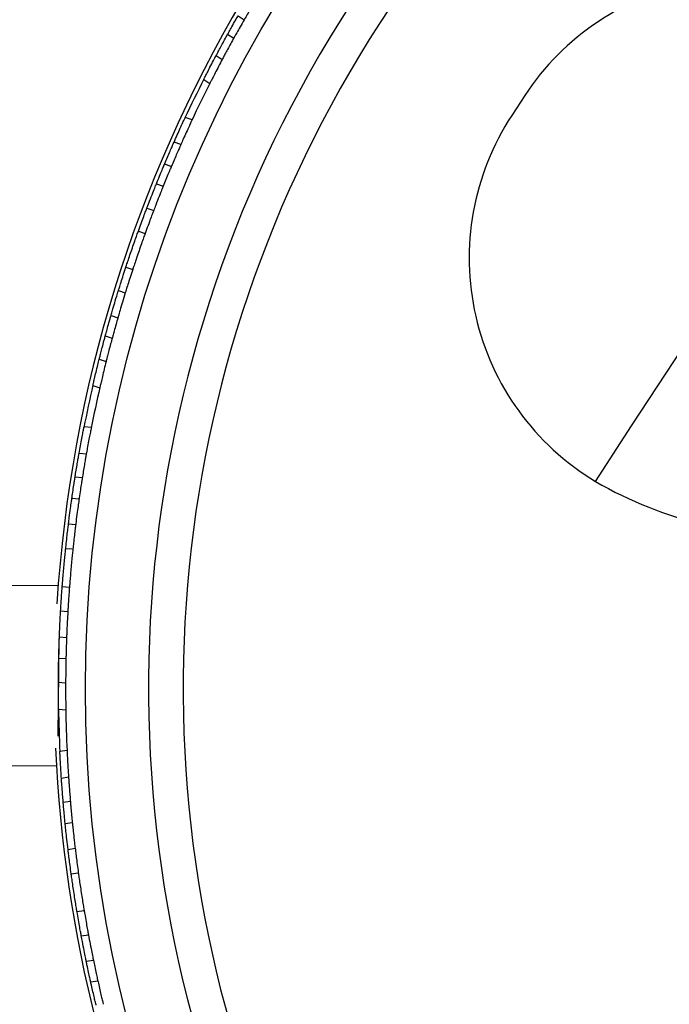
# Model space of a CAD drawing. Header units: millimetres. Extents: x 65 to 121, y 64 to 185.
# Tile 27 of 175: x 76.66 to 80.26, y 81.82 to 87.29. Entities that reach past the tile are written whole.
import ezdxf

# ---------------------------------------------------------------- set-up
doc = ezdxf.new("R2010")
doc.units = ezdxf.units.MM

msp = doc.modelspace()

# ---------------------------------------------------------------- linework, layer by layer
at = {"color": 7, "linetype": 'Continuous', "lineweight": 25}
for p, q in [((77.86992, 87.3164), (77.90357, 87.29468)), ((77.81189, 87.21378), (77.84562, 87.192)), ((77.74788, 87.09574), (77.78166, 87.07394)), ((77.67895, 86.96289), (77.71286, 86.941)), ((79.46073, 86.87278), (79.38891, 86.76306)), ((77.61401, 86.73791), (77.57611, 86.75096)), ((77.55208, 86.60164), (77.51417, 86.61469)), ((77.49877, 86.4784), (77.46092, 86.49143)), ((77.41604, 86.38241), (77.45391, 86.36938)), ((77.36357, 86.24852), (77.40141, 86.23549)), ((77.31612, 86.12044), (77.35395, 86.10742)), ((77.24699, 85.91961), (77.28482, 85.90659)), ((77.20555, 85.78946), (77.24339, 85.77644)), ((77.16449, 85.65164), (77.20236, 85.6386)), ((77.13269, 85.53812), (77.1706, 85.52507)), ((77.09882, 85.40819), (77.13682, 85.39511)), ((77.06367, 85.2627), (77.10183, 85.24957)), ((77.05446, 85.02872), (77.01454, 85.03232)), ((77.02703, 84.88158), (76.98705, 84.88518)), ((77.00478, 84.74916), (76.96485, 84.75276)), ((76.94732, 84.63617), (76.98721, 84.63258)), ((76.92842, 84.49361), (76.96828, 84.49002)), ((76.913, 84.3579), (76.95284, 84.35431)), ((76.871, 84.14899), (76.38815, 84.15349)), ((76.89394, 84.14636), (76.93378, 84.14277)), ((76.88485, 84.01008), (76.92471, 84.00649)), ((76.87472, 83.85743), (76.86968, 83.31523)), ((76.87796, 83.86644), (76.91785, 83.86284)), ((76.87427, 83.74861), (76.91426, 83.745)), ((76.87245, 83.61434), (76.91249, 83.61074)), ((76.87315, 83.46467), (76.91335, 83.46105)), ((76.9202, 83.23529), (76.88058, 83.22922)), ((76.37885, 83.15353), (76.86169, 83.14904)), ((76.92869, 83.08585), (76.88907, 83.07978)), ((76.93877, 82.95195), (76.8992, 82.94589)), ((76.91012, 82.82851), (76.94971, 82.83456)), ((76.92588, 82.68556), (76.96544, 82.69161)), ((76.94339, 82.55011), (76.98293, 82.55616)), ((76.97551, 82.34015), (77.01505, 82.3462)), ((76.9993, 82.20566), (77.03886, 82.21171)), ((77.02699, 82.06454), (77.06658, 82.0706)), ((77.05159, 81.94925), (77.09122, 81.95531))]:
    msp.add_line(p, q, dxfattribs=at)
at = {"color": 1, "linetype": 'Continuous', "lineweight": 25}
for p, q in [((80.05413, 85.03781), (81.50947, 87.26104)), ((79.85269, 84.73009), (80.05413, 85.03781))]:
    msp.add_line(p, q, dxfattribs=at)
at = {"color": 7, "linetype": 'Continuous', "lineweight": 25}
msp.add_circle((84.37246, 83.57916), 7.35, dxfattribs=at)
for centre, radius, start, end in [((84.37246, 83.57916), 7, 95.607833, 207.510882), ((84.37246, 83.57916), 6.80778, 95.728718, 207.401313), ((84.37246, 83.57916), 7.52307, 122.517804, 176.415784), ((80.67217, 86.07976), 1.44792, 54.67081, 146.79095), ((84.37246, 83.57916), 7.5, 153.162932, 155.001426), ((84.37246, 83.57916), 7.46, 153.195243, 154.969114), ((80.60035, 85.97004), 1.44792, 146.79095, 238.91108), ((84.37246, 83.57916), 7.5, 167.009086, 168.847579), ((84.37246, 83.57916), 7.46, 167.041397, 168.815268), ((80.98369, 86.68074), 2.25482, 239.89472, 273.33516), ((84.37246, 83.57916), 7.5, 180.855239, 182.693733), ((84.37246, 83.57916), 7.46, 180.887551, 182.661422), ((84.37246, 83.57916), 7.52307, 182.517804, 206.075842)]:
    msp.add_arc(centre, radius, start, end, dxfattribs=at)
for points, knots in [([(77.9764, 87.41869), (77.96675, 87.40253), (77.94745, 87.37021), (77.92389, 87.32989), (77.90949, 87.30498), (77.90513, 87.29739), (77.90357, 87.29468)], [0, 0, 0, 0, 0.2810745, 0.5621479, 0.8432137, 1, 1, 1, 1]), ([(77.81271, 87.21505), (77.81249, 87.21465), (77.81137, 87.21264), (77.81724, 87.22324), (77.83011, 87.2463), (77.84866, 87.27926), (77.86318, 87.30462), (77.86992, 87.3164)], [0, 0, 0, 0, 0.0600549, 0.3028573, 0.5457465, 0.7890753, 1, 1, 1, 1]), ([(77.90357, 87.29468), (77.89579, 87.28107), (77.88023, 87.25387), (77.86151, 87.22051), (77.84963, 87.19916), (77.84481, 87.19045), (77.84587, 87.19236), (77.84597, 87.19253)], [0, 0, 0, 0, 0.2439335, 0.4878715, 0.7316544, 0.9749727, 1, 1, 1, 1]), ([(77.74848, 87.09667), (77.74863, 87.09695), (77.74897, 87.09759), (77.75657, 87.11189), (77.76921, 87.13549), (77.78584, 87.16621), (77.8016, 87.19499), (77.81097, 87.21191), (77.81421, 87.21775)], [0, 0, 0, 0, 0.1466261, 0.3344131, 0.5224777, 0.7111565, 0.9003255, 1, 1, 1, 1]), ([(77.84789, 87.19601), (77.84168, 87.18476), (77.82925, 87.16226), (77.81124, 87.12914), (77.79619, 87.10117), (77.78586, 87.08178), (77.78177, 87.07408), (77.78186, 87.07425), (77.78188, 87.07428)], [0, 0, 0, 0, 0.1893154, 0.3786269, 0.5679908, 0.757057, 0.9455282, 1, 1, 1, 1]), ([(77.6799, 86.96436), (77.6797, 86.96398), (77.67903, 86.96265), (77.68479, 86.97405), (77.69647, 86.99699), (77.71334, 87.02976), (77.73141, 87.06442), (77.74316, 87.08663), (77.74811, 87.09597)], [0, 0, 0, 0, 0.0790585, 0.2729017, 0.4669885, 0.661959, 0.8578514, 1, 1, 1, 1]), ([(77.78184, 87.0742), (77.77498, 87.06121), (77.76125, 87.03522), (77.74195, 86.998), (77.72619, 86.96723), (77.71616, 86.94744), (77.71236, 86.93992), (77.71304, 86.94125), (77.7131, 86.94138)], [0, 0, 0, 0, 0.1963931, 0.3927835, 0.5891604, 0.7849311, 0.9797169, 1, 1, 1, 1]), ([(77.51408, 86.61439), (77.52005, 86.62782), (77.53199, 86.65467), (77.54931, 86.69284), (77.56374, 86.72426), (77.57309, 86.74438), (77.57665, 86.75202), (77.57602, 86.75066), (77.57596, 86.75053)], [0, 0, 0, 0, 0.1963819, 0.3927612, 0.5891271, 0.7848934, 0.9796854, 1, 1, 1, 1]), ([(77.61344, 86.73625), (77.61362, 86.73664), (77.61425, 86.738), (77.60884, 86.72642), (77.59801, 86.70307), (77.58265, 86.66957), (77.56654, 86.63395), (77.55633, 86.61098), (77.55204, 86.60133)], [0, 0, 0, 0, 0.0790458, 0.2728733, 0.4669469, 0.6619138, 0.8578124, 1, 1, 1, 1]), ([(77.45918, 86.48717), (77.46418, 86.49901), (77.47418, 86.52268), (77.48907, 86.55731), (77.50175, 86.58643), (77.51061, 86.60654), (77.51413, 86.61451), (77.51406, 86.61434), (77.51404, 86.6143)], [0, 0, 0, 0, 0.1893089, 0.3786139, 0.5679707, 0.7570331, 0.9455068, 1, 1, 1, 1]), ([(77.55172, 86.6006), (77.55159, 86.60031), (77.5513, 86.59965), (77.54474, 86.58483), (77.53399, 86.56032), (77.5201, 86.52827), (77.5072, 86.4981), (77.49968, 86.48027), (77.49708, 86.47412)], [0, 0, 0, 0, 0.1466176, 0.3343953, 0.5224536, 0.7111328, 0.9003073, 1, 1, 1, 1]), ([(77.41604, 86.38241), (77.42192, 86.39694), (77.43369, 86.42598), (77.44834, 86.46132), (77.45777, 86.48385), (77.46164, 86.49302), (77.4608, 86.49102), (77.46072, 86.49083)], [0, 0, 0, 0, 0.2439291, 0.4878626, 0.7316427, 0.9749632, 1, 1, 1, 1]), ([(77.49828, 86.47697), (77.49846, 86.47739), (77.49935, 86.47951), (77.49464, 86.46834), (77.48445, 86.44398), (77.46998, 86.40904), (77.45901, 86.38195), (77.45391, 86.36938)], [0, 0, 0, 0, 0.060049, 0.302844, 0.5457267, 0.7890538, 1, 1, 1, 1]), ([(77.36357, 86.24852), (77.37031, 86.26609), (77.38379, 86.30123), (77.40092, 86.34467), (77.4116, 86.37139), (77.41487, 86.37951), (77.41604, 86.38241)], [0, 0, 0, 0, 0.2810724, 0.5621436, 0.8432075, 1, 1, 1, 1]), ([(77.45391, 86.36938), (77.45151, 86.36343), (77.44672, 86.35153), (77.43165, 86.31364), (77.4157, 86.27284), (77.40519, 86.24537), (77.40141, 86.23549)], [0, 0, 0, 0, 0.2807027, 0.5613952, 0.8423288, 1, 1, 1, 1]), ([(77.31612, 86.12044), (77.3214, 86.135), (77.33194, 86.16411), (77.34634, 86.20292), (77.358, 86.2339), (77.3617, 86.24362), (77.36357, 86.24852)], [0, 0, 0, 0, 0.2489878, 0.4979738, 0.747, 1, 1, 1, 1]), ([(77.40141, 86.23549), (77.39958, 86.23069), (77.39593, 86.2211), (77.3844, 86.19049), (77.36995, 86.15159), (77.35931, 86.12222), (77.35395, 86.10742)], [0, 0, 0, 0, 0.2489161, 0.4978286, 0.7468227, 1, 1, 1, 1]), ([(77.24699, 85.91961), (77.24954, 85.92734), (77.25463, 85.94281), (77.26632, 85.97776), (77.27955, 86.01662), (77.29323, 86.05606), (77.30565, 86.09125), (77.31281, 86.11125), (77.31568, 86.11921), (77.31612, 86.12044)], [0, 0, 0, 0, 0.1617689, 0.3235378, 0.4853015, 0.6470458, 0.8087871, 0.9705464, 1, 1, 1, 1]), ([(77.35395, 86.10742), (77.35119, 86.09976), (77.34568, 86.08443), (77.33338, 86.04969), (77.31989, 86.01092), (77.3064, 85.97142), (77.29453, 85.93604), (77.28787, 85.91587), (77.28522, 85.90783), (77.28482, 85.90659)], [0, 0, 0, 0, 0.1617689, 0.3235379, 0.4853016, 0.6470457, 0.8087868, 0.9705461, 1, 1, 1, 1]), ([(77.20555, 85.78946), (77.20707, 85.79437), (77.21009, 85.80418), (77.21985, 85.8354), (77.23242, 85.87495), (77.24211, 85.90464), (77.24699, 85.91961)], [0, 0, 0, 0, 0.2489166, 0.49782967, 0.74682346, 1, 1, 1, 1]), ([(77.28482, 85.90659), (77.28001, 85.89187), (77.27041, 85.86243), (77.25787, 85.82298), (77.248, 85.79139), (77.24494, 85.78145), (77.24339, 85.77644)], [0, 0, 0, 0, 0.2489881, 0.4979743, 0.7470011, 1, 1, 1, 1]), ([(77.16449, 85.65164), (77.1662, 85.65759), (77.16967, 85.66965), (77.1809, 85.70804), (77.19351, 85.75024), (77.2023, 85.77886), (77.20555, 85.78946)], [0, 0, 0, 0, 0.2730593, 0.5536311, 0.834536, 1, 1, 1, 1]), ([(77.24339, 85.77644), (77.23812, 85.75918), (77.22734, 85.72392), (77.21414, 85.67929), (77.20582, 85.65063), (77.2033, 85.64188), (77.20236, 85.6386)], [0, 0, 0, 0, 0.2695067, 0.5505352, 0.831577, 1, 1, 1, 1]), ([(77.13326, 85.53977), (77.13328, 85.53983), (77.13331, 85.53996), (77.13825, 85.55817), (77.14694, 85.5897), (77.15645, 85.6236), (77.16264, 85.64519), (77.16449, 85.65164)], [0, 0, 0, 0, 0.1674294, 0.4100746, 0.6529995, 0.8964119, 1, 1, 1, 1]), ([(77.20236, 85.6386), (77.19894, 85.62662), (77.19121, 85.59954), (77.18114, 85.56331), (77.17388, 85.53676), (77.17049, 85.52422), (77.17104, 85.52624), (77.17117, 85.52672)], [0, 0, 0, 0, 0.1935268, 0.4374443, 0.6812374, 0.9246035, 1, 1, 1, 1]), ([(77.09913, 85.40911), (77.09918, 85.40931), (77.09931, 85.40981), (77.1029, 85.42406), (77.1093, 85.44915), (77.11794, 85.48242), (77.1266, 85.51512), (77.13196, 85.53496), (77.13401, 85.54253)], [0, 0, 0, 0, 0.1297604, 0.317439, 0.5054428, 0.6940534, 0.8831787, 1, 1, 1, 1]), ([(77.17191, 85.52948), (77.16865, 85.51734), (77.16204, 85.49281), (77.15252, 85.45652), (77.14456, 85.42561), (77.13911, 85.40407), (77.13691, 85.39533), (77.13695, 85.39549), (77.13696, 85.39552)], [0, 0, 0, 0, 0.1852898, 0.3745511, 0.5639077, 0.7529751, 0.941451, 1, 1, 1, 1]), ([(77.06424, 85.26436), (77.06414, 85.26394), (77.06381, 85.26249), (77.06668, 85.27494), (77.07252, 85.3), (77.08106, 85.33586), (77.09031, 85.37384), (77.09641, 85.39822), (77.09897, 85.40847)], [0, 0, 0, 0, 0.0790585, 0.2729017, 0.4669885, 0.661959, 0.8578514, 1, 1, 1, 1]), ([(77.13693, 85.3954), (77.13338, 85.38114), (77.12627, 85.35263), (77.11644, 85.31187), (77.1085, 85.27822), (77.10349, 85.25661), (77.10161, 85.24839), (77.10194, 85.24985), (77.10198, 85.24999)], [0, 0, 0, 0, 0.1963931, 0.3927835, 0.5891604, 0.7849311, 0.9797169, 1, 1, 1, 1]), ([(76.98699, 84.88488), (76.98958, 84.89934), (76.99474, 84.92826), (77.00242, 84.96948), (77.00892, 85.00343), (77.01318, 85.02521), (77.01481, 85.03348), (77.01452, 85.03201), (77.01449, 85.03187)], [0, 0, 0, 0, 0.1963819, 0.3927612, 0.5891271, 0.7848934, 0.9796854, 1, 1, 1, 1]), ([(77.0543, 85.02697), (77.05438, 85.0274), (77.05467, 85.02886), (77.05219, 85.01633), (77.04727, 84.99107), (77.04037, 84.95486), (77.03325, 84.91642), (77.02884, 84.89168), (77.02698, 84.88127)], [0, 0, 0, 0, 0.0790458, 0.2728733, 0.4669469, 0.6619138, 0.8578124, 1, 1, 1, 1]), ([(76.96413, 84.74821), (76.96546, 84.7566), (76.96879, 84.77754), (76.97437, 84.81152), (76.98006, 84.84515), (76.98444, 84.87041), (76.98673, 84.88341), (76.98696, 84.88469), (76.98705, 84.88518)], [0, 0, 0, 0, 0.1262864, 0.3153722, 0.5046484, 0.693762, 0.8823587, 1, 1, 1, 1]), ([(77.02703, 84.88158), (77.02681, 84.88034), (77.02637, 84.87786), (77.02297, 84.85855), (77.01806, 84.83006), (77.01208, 84.79443), (77.00724, 84.76467), (77.00466, 84.74842), (77.00406, 84.74461)], [0, 0, 0, 0, 0.1879073, 0.3758026, 0.5640389, 0.7529001, 0.9421879, 1, 1, 1, 1]), ([(76.94732, 84.63617), (76.94839, 84.64367), (76.9517, 84.66678), (76.95696, 84.70203), (76.96189, 84.73401), (76.96449, 84.7505), (76.96475, 84.75213), (76.96485, 84.75276)], [0, 0, 0, 0, 0.1170788, 0.3607906, 0.6044823, 0.8478298, 1, 1, 1, 1]), ([(77.00478, 84.74916), (77.00453, 84.74759), (77.00403, 84.74444), (77.00017, 84.71989), (76.99465, 84.68374), (76.98996, 84.6518), (76.98746, 84.63434), (76.98721, 84.63258)], [0, 0, 0, 0, 0.2429021, 0.4857939, 0.7289745, 0.9726375, 1, 1, 1, 1]), ([(76.92842, 84.49361), (76.92992, 84.50571), (76.93375, 84.5365), (76.93959, 84.58069), (76.94483, 84.61867), (76.94651, 84.63052), (76.94732, 84.63617)], [0, 0, 0, 0, 0.1818068, 0.4627615, 0.7437987, 1, 1, 1, 1]), ([(76.98721, 84.63258), (76.987, 84.63113), (76.98608, 84.62462), (76.983, 84.60287), (76.97714, 84.55983), (76.97187, 84.5191), (76.96891, 84.49519), (76.96828, 84.49002)], [0, 0, 0, 0, 0.0804452, 0.3608784, 0.6415243, 0.9224797, 1, 1, 1, 1]), ([(76.913, 84.3579), (76.91316, 84.35945), (76.91492, 84.37626), (76.91842, 84.40859), (76.92303, 84.4489), (76.92669, 84.47952), (76.92786, 84.48905), (76.92842, 84.49361)], [0, 0, 0, 0, 0.025152, 0.273982, 0.5228746, 0.7718202, 1, 1, 1, 1]), ([(76.96828, 84.49002), (76.96813, 84.48883), (76.96748, 84.48359), (76.96534, 84.466), (76.96126, 84.4313), (76.95683, 84.39197), (76.95402, 84.36548), (76.95284, 84.35431)], [0, 0, 0, 0, 0.0726266, 0.321274, 0.5699993, 0.8188246, 1, 1, 1, 1]), ([(76.89394, 84.14636), (76.894, 84.14723), (76.89461, 84.15516), (76.89616, 84.17528), (76.89918, 84.21212), (76.9028, 84.25352), (76.90664, 84.29475), (76.91023, 84.33112), (76.91218, 84.3501), (76.91295, 84.35749), (76.913, 84.3579)], [0, 0, 0, 0, 0.01980437, 0.1815586, 0.34332798, 0.50508892, 0.66683099, 0.82857323, 0.9903344, 1, 1, 1, 1]), ([(76.95284, 84.35431), (76.9525, 84.35108), (76.95139, 84.34041), (76.94877, 84.31465), (76.94504, 84.27605), (76.94123, 84.23413), (76.93781, 84.19407), (76.93527, 84.16228), (76.93423, 84.14862), (76.93378, 84.14277)], [0, 0, 0, 0, 0.0705008, 0.2321987, 0.3939057, 0.5555977, 0.7172741, 0.8789586, 1, 1, 1, 1]), ([(76.88485, 84.01008), (76.88514, 84.01506), (76.88572, 84.02513), (76.88768, 84.0573), (76.8904, 84.09825), (76.89269, 84.12985), (76.89389, 84.14576), (76.89394, 84.14636)], [0, 0, 0, 0, 0.2434972, 0.4923405, 0.7412983, 0.9902922, 1, 1, 1, 1]), ([(76.93378, 84.14277), (76.9333, 84.13641), (76.93168, 84.11472), (76.92914, 84.0784), (76.92671, 84.04051), (76.92529, 84.01654), (76.92487, 84.00924), (76.92471, 84.00649)], [0, 0, 0, 0, 0.10322619, 0.35193009, 0.60070385, 0.84950893, 1, 1, 1, 1]), ([(76.87796, 83.86644), (76.87821, 83.87285), (76.8787, 83.88567), (76.88046, 83.9264), (76.8826, 83.97015), (76.88425, 83.99953), (76.88485, 84.01008)], [0, 0, 0, 0, 0.2807045, 0.561399, 0.8423319, 1, 1, 1, 1]), ([(76.92471, 84.00649), (76.92367, 83.9877), (76.92161, 83.95012), (76.91948, 83.90347), (76.91831, 83.87472), (76.91797, 83.86597), (76.91785, 83.86284)], [0, 0, 0, 0, 0.2810745, 0.5621479, 0.8432137, 1, 1, 1, 1]), ([(76.87441, 83.75012), (76.8744, 83.74966), (76.87434, 83.74736), (76.87462, 83.75947), (76.87529, 83.78587), (76.87639, 83.82368), (76.87747, 83.85288), (76.87796, 83.86644)], [0, 0, 0, 0, 0.0600549, 0.3028573, 0.5457465, 0.7890753, 1, 1, 1, 1]), ([(76.91785, 83.86284), (76.91729, 83.84718), (76.91616, 83.81586), (76.91508, 83.77762), (76.91448, 83.7532), (76.91426, 83.74325), (76.91431, 83.74543), (76.91432, 83.74563)], [0, 0, 0, 0, 0.2439335, 0.4878715, 0.7316544, 0.9749727, 1, 1, 1, 1]), ([(76.87255, 83.61544), (76.87255, 83.61576), (76.87255, 83.61649), (76.87264, 83.63268), (76.87287, 83.65945), (76.87331, 83.69438), (76.87389, 83.72718), (76.87433, 83.74653), (76.87448, 83.7532)], [0, 0, 0, 0, 0.1466261, 0.3344131, 0.5224777, 0.7111565, 0.9003255, 1, 1, 1, 1]), ([(76.91441, 83.7496), (76.91413, 83.73676), (76.91358, 83.71106), (76.91303, 83.67337), (76.9127, 83.64161), (76.91256, 83.61963), (76.91253, 83.61091), (76.91253, 83.6111), (76.91253, 83.61115)], [0, 0, 0, 0, 0.1893154, 0.3786269, 0.5679908, 0.757057, 0.9455282, 1, 1, 1, 1]), ([(76.87331, 83.46642), (76.87331, 83.46599), (76.87333, 83.4645), (76.87314, 83.47727), (76.87282, 83.50301), (76.87253, 83.53987), (76.87242, 83.57896), (76.87251, 83.60408), (76.87254, 83.61465)], [0, 0, 0, 0, 0.0790585, 0.2729017, 0.4669885, 0.661959, 0.8578514, 1, 1, 1, 1]), ([(76.91253, 83.61105), (76.91249, 83.59635), (76.91241, 83.56697), (76.91262, 83.52504), (76.91297, 83.49047), (76.91328, 83.46829), (76.91341, 83.45986), (76.91339, 83.46136), (76.91339, 83.4615)], [0, 0, 0, 0, 0.1963931, 0.3927835, 0.5891604, 0.7849311, 0.9797169, 1, 1, 1, 1]), ([(76.88912, 83.07948), (76.88817, 83.09414), (76.88626, 83.12346), (76.88385, 83.16531), (76.88204, 83.19984), (76.88096, 83.222), (76.88057, 83.23042), (76.88064, 83.22892), (76.88065, 83.22878)], [0, 0, 0, 0, 0.1963819, 0.3927612, 0.5891271, 0.7848934, 0.9796854, 1, 1, 1, 1]), ([(76.92047, 83.23355), (76.92045, 83.23398), (76.92038, 83.23547), (76.92097, 83.22271), (76.92223, 83.19701), (76.9242, 83.1602), (76.92649, 83.12117), (76.92812, 83.09609), (76.92881, 83.08555)], [0, 0, 0, 0, 0.0790458, 0.2728733, 0.4669469, 0.6619138, 0.8578124, 1, 1, 1, 1]), ([(76.89963, 82.94131), (76.89856, 82.95412), (76.89641, 82.97973), (76.89351, 83.01731), (76.8912, 83.04899), (76.88969, 83.07091), (76.88911, 83.07961), (76.88913, 83.07942), (76.88913, 83.07938)], [0, 0, 0, 0, 0.1893089, 0.3786139, 0.5679707, 0.7570331, 0.9455068, 1, 1, 1, 1]), ([(76.92886, 83.08476), (76.92888, 83.08444), (76.92893, 83.08372), (76.93001, 83.06756), (76.93188, 83.04085), (76.93448, 83.00601), (76.93708, 82.97331), (76.9387, 82.95403), (76.93926, 82.94737)], [0, 0, 0, 0, 0.1466176, 0.3343953, 0.5224536, 0.7111328, 0.9003073, 1, 1, 1, 1]), ([(76.91012, 82.82851), (76.90858, 82.8441), (76.9055, 82.87529), (76.90205, 82.91339), (76.89993, 82.93772), (76.89909, 82.94764), (76.89928, 82.94547), (76.89929, 82.94527)], [0, 0, 0, 0, 0.2439291, 0.4878626, 0.7316427, 0.9749632, 1, 1, 1, 1]), ([(76.939, 82.95045), (76.93896, 82.9509), (76.93877, 82.9532), (76.93978, 82.94113), (76.94208, 82.91482), (76.94551, 82.87715), (76.94838, 82.84807), (76.94971, 82.83456)], [0, 0, 0, 0, 0.060049, 0.302844, 0.5457267, 0.7890538, 1, 1, 1, 1]), ([(76.92588, 82.68556), (76.92368, 82.70425), (76.91929, 82.74164), (76.91427, 82.78807), (76.91131, 82.81669), (76.91043, 82.82539), (76.91012, 82.82851)], [0, 0, 0, 0, 0.2810724, 0.5621436, 0.8432075, 1, 1, 1, 1]), ([(76.94971, 82.83456), (76.95035, 82.82818), (76.95164, 82.81542), (76.9559, 82.77487), (76.96074, 82.73133), (76.9642, 82.70212), (76.96544, 82.69161)], [0, 0, 0, 0, 0.2807027, 0.5613952, 0.8423288, 1, 1, 1, 1]), ([(76.94339, 82.55011), (76.94129, 82.56545), (76.9371, 82.59612), (76.93182, 82.63719), (76.92775, 82.67003), (76.92651, 82.68036), (76.92588, 82.68556)], [0, 0, 0, 0, 0.24898785, 0.49797378, 0.74700001, 1, 1, 1, 1]), ([(76.96544, 82.69161), (76.96606, 82.68652), (76.96728, 82.67633), (76.97129, 82.64386), (76.97658, 82.6027), (76.9808, 82.57176), (76.98293, 82.55616)], [0, 0, 0, 0, 0.2489161, 0.4978286, 0.7468227, 1, 1, 1, 1]), ([(76.97551, 82.34015), (76.97417, 82.34818), (76.97149, 82.36425), (76.9656, 82.40063), (76.95925, 82.44119), (76.95304, 82.48246), (76.94768, 82.5194), (76.94473, 82.54043), (76.94357, 82.54882), (76.94339, 82.55011)], [0, 0, 0, 0, 0.1617689, 0.3235378, 0.4853015, 0.6470458, 0.8087871, 0.9705464, 1, 1, 1, 1]), ([(76.98293, 82.55616), (76.98406, 82.54809), (76.9863, 82.53196), (76.99155, 82.49548), (76.99762, 82.45488), (77.00403, 82.41364), (77.00997, 82.37679), (77.01344, 82.35584), (77.01484, 82.34749), (77.01505, 82.3462)], [0, 0, 0, 0, 0.1617689, 0.3235379, 0.4853016, 0.6470457, 0.8087868, 0.9705461, 1, 1, 1, 1]), ([(76.9993, 82.20566), (76.99838, 82.21056), (76.99654, 82.22048), (76.99075, 82.25218), (76.98359, 82.29259), (76.97825, 82.32382), (76.97561, 82.33956), (76.97551, 82.34015)], [0, 0, 0, 0, 0.2434972, 0.4923405, 0.7412983, 0.9902922, 1, 1, 1, 1]), ([(77.01505, 82.3462), (77.01611, 82.33991), (77.01972, 82.31846), (77.02596, 82.28259), (77.03266, 82.24522), (77.03702, 82.2216), (77.03835, 82.21442), (77.03886, 82.21171)], [0, 0, 0, 0, 0.10322619, 0.35193009, 0.60070385, 0.84950893, 1, 1, 1, 1]), ([(77.03886, 82.21171), (77.04221, 82.19398), (77.04905, 82.15775), (77.0581, 82.1121), (77.06405, 82.08285), (77.06589, 82.07394), (77.06658, 82.0706)], [0, 0, 0, 0, 0.2695067, 0.5505352, 0.831577, 1, 1, 1, 1]), ([(77.02699, 82.06454), (77.02574, 82.0706), (77.02321, 82.0829), (77.01531, 82.1221), (77.00687, 82.16533), (77.00134, 82.19475), (76.9993, 82.20566)], [0, 0, 0, 0, 0.2730593, 0.5536311, 0.834536, 1, 1, 1, 1]), ([(77.05132, 81.95097), (77.05131, 81.95103), (77.05128, 81.95117), (77.04719, 81.96958), (77.04023, 82.00154), (77.0329, 82.03598), (77.02835, 82.05797), (77.02699, 82.06454)], [0, 0, 0, 0, 0.1674294, 0.4100746, 0.6529995, 0.8964119, 1, 1, 1, 1]), ([(77.06658, 82.0706), (77.06912, 82.0584), (77.07486, 82.03082), (77.08278, 81.99406), (77.08869, 81.96719), (77.09152, 81.95451), (77.09106, 81.95655), (77.09095, 81.95703)], [0, 0, 0, 0, 0.1935268, 0.4374443, 0.6812374, 0.9246035, 1, 1, 1, 1]), ([(77.08183, 81.81942), (77.08178, 81.81962), (77.08166, 81.82012), (77.07822, 81.8344), (77.07222, 81.8596), (77.06441, 81.89307), (77.05688, 81.92605), (77.05241, 81.9461), (77.0507, 81.95376)], [0, 0, 0, 0, 0.1297604, 0.317439, 0.5054428, 0.6940534, 0.8831787, 1, 1, 1, 1]), ([(77.09033, 81.95982), (77.09308, 81.94756), (77.09863, 81.92276), (77.10707, 81.88621), (77.11439, 81.85514), (77.11956, 81.83354), (77.12168, 81.82477), (77.12165, 81.82493), (77.12164, 81.82497)], [0, 0, 0, 0, 0.1852898, 0.3745511, 0.5639077, 0.7529751, 0.941451, 1, 1, 1, 1])]:
    msp.add_open_spline(points, degree=3, knots=knots, dxfattribs=at)

doc.saveas('drawing.dxf')
